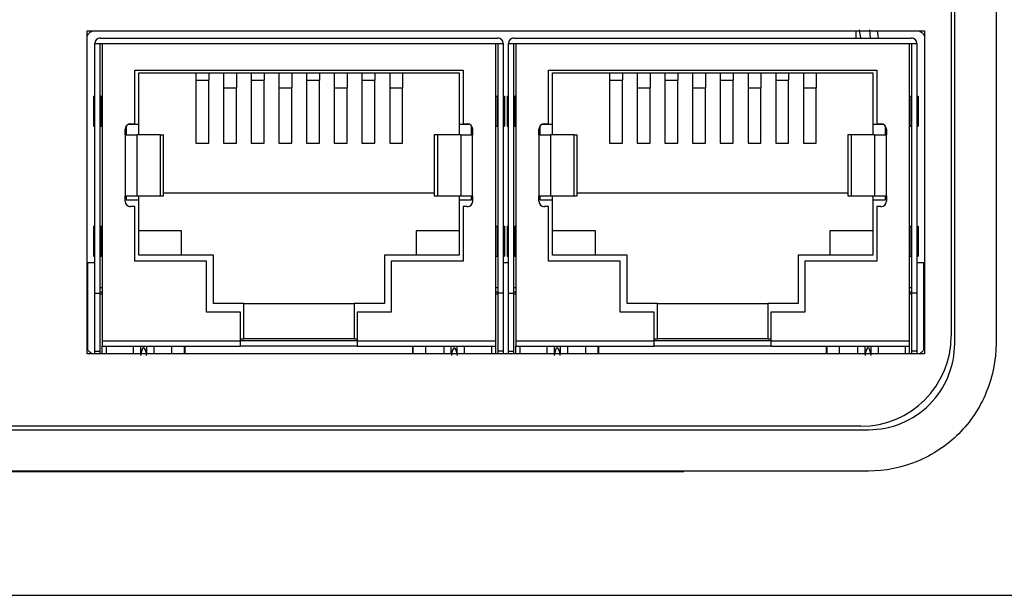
# Model space of a CAD drawing. Header units: inches. Extents: x 18.5 to 43.7, y 16.1 to 31.4.
# Tile 8 of 23: x 27.2 to 28.6, y 29.9 to 30.8. Entities that reach past the tile are written whole.
import ezdxf

# ---------------------------------------------------------------- set-up
doc = ezdxf.new("R2010")
doc.units = ezdxf.units.IN
doc.header["$LTSCALE"] = 4
doc.header["$MEASUREMENT"] = 0

msp = doc.modelspace()

# ---------------------------------------------------------------- linework, layer by layer
at = {"color": 7, "linetype": 'Continuous', "lineweight": 25}
for p, q in [((28.5138, 30.3041), (28.5138, 31.0541)), ((28.5738, 31.0541), (28.5738, 30.3041)), ((28.5088, 31.0411), (28.5088, 30.3151)), ((27.2558, 30.2891), (27.2558, 30.7571)), ((27.2558, 30.7571), (28.4698, 30.7571)), ((27.2746, 30.7468), (27.851, 30.7468)), ((27.8746, 30.7468), (28.451, 30.7468)), ((28.3705, 30.7571), (28.3705, 30.7468)), ((28.4698, 30.7571), (28.4698, 30.2891)), ((27.2667, 30.739), (27.2773, 30.739)), ((27.2667, 30.3768), (27.2667, 30.739)), ((27.2746, 30.3768), (27.2746, 30.739)), ((27.2773, 30.739), (27.8482, 30.739)), ((27.2773, 30.739), (27.2773, 30.3079)), ((27.8482, 30.3079), (27.8482, 30.739)), ((27.8482, 30.739), (27.8588, 30.739)), ((27.851, 30.739), (27.851, 30.3768)), ((27.8588, 30.739), (27.8588, 30.3768)), ((27.8667, 30.739), (27.8773, 30.739)), ((27.8667, 30.3768), (27.8667, 30.739)), ((27.8746, 30.3768), (27.8746, 30.739)), ((27.8773, 30.739), (27.8773, 30.3079)), ((27.8773, 30.739), (28.4482, 30.739)), ((28.4482, 30.3079), (28.4482, 30.739)), ((28.4482, 30.739), (28.4588, 30.739)), ((28.451, 30.739), (28.451, 30.3768)), ((28.4588, 30.739), (28.4588, 30.3768)), ((27.3246, 30.7), (27.801, 30.7)), ((27.3246, 30.6224), (27.3246, 30.7)), ((27.3305, 30.622), (27.3305, 30.6965)), ((27.3305, 30.6965), (27.7951, 30.6965)), ((27.4133, 30.6965), (27.4133, 30.6856)), ((27.432, 30.6965), (27.432, 30.6856)), ((27.4534, 30.6965), (27.4534, 30.6745)), ((27.4721, 30.6965), (27.4721, 30.6745)), ((27.4936, 30.6965), (27.4936, 30.6856)), ((27.5123, 30.6965), (27.5123, 30.6856)), ((27.5337, 30.6965), (27.5337, 30.6745)), ((27.5524, 30.6965), (27.5524, 30.6745)), ((27.5739, 30.6965), (27.5739, 30.6856)), ((27.5926, 30.6965), (27.5926, 30.6856)), ((27.6141, 30.6965), (27.6141, 30.6745)), ((27.6328, 30.6965), (27.6328, 30.6745)), ((27.6542, 30.6965), (27.6542, 30.6856)), ((27.6729, 30.6965), (27.6729, 30.6856)), ((27.6944, 30.6965), (27.6944, 30.6745)), ((27.7131, 30.6965), (27.7131, 30.6745)), ((27.7951, 30.6965), (27.7951, 30.622)), ((27.801, 30.7), (27.801, 30.6224)), ((27.9246, 30.7), (28.401, 30.7)), ((27.9246, 30.6224), (27.9246, 30.7)), ((27.9305, 30.622), (27.9305, 30.6965)), ((27.9305, 30.6965), (28.3951, 30.6965)), ((28.0133, 30.6965), (28.0133, 30.6856)), ((28.032, 30.6965), (28.032, 30.6856)), ((28.0534, 30.6965), (28.0534, 30.6745)), ((28.0721, 30.6965), (28.0721, 30.6745)), ((28.0936, 30.6965), (28.0936, 30.6856)), ((28.1123, 30.6965), (28.1123, 30.6856)), ((28.1337, 30.6965), (28.1337, 30.6745)), ((28.1524, 30.6965), (28.1524, 30.6745)), ((28.1739, 30.6965), (28.1739, 30.6856)), ((28.1926, 30.6965), (28.1926, 30.6856)), ((28.2141, 30.6965), (28.2141, 30.6745)), ((28.2328, 30.6965), (28.2328, 30.6745)), ((28.2542, 30.6965), (28.2542, 30.6856)), ((28.2729, 30.6965), (28.2729, 30.6856)), ((28.2944, 30.6965), (28.2944, 30.6745)), ((28.3131, 30.6965), (28.3131, 30.6745)), ((28.3951, 30.6965), (28.3951, 30.622)), ((28.401, 30.7), (28.401, 30.6224)), ((27.4133, 30.6856), (27.432, 30.6856)), ((27.4133, 30.6856), (27.4133, 30.5945)), ((27.432, 30.5945), (27.432, 30.6856)), ((27.4534, 30.6745), (27.4721, 30.6745)), ((27.4534, 30.6745), (27.4534, 30.5945)), ((27.4721, 30.5945), (27.4721, 30.6745)), ((27.4936, 30.6856), (27.5123, 30.6856)), ((27.4936, 30.6856), (27.4936, 30.5945)), ((27.5123, 30.5945), (27.5123, 30.6856)), ((27.5337, 30.6745), (27.5524, 30.6745)), ((27.5337, 30.6745), (27.5337, 30.5945)), ((27.5524, 30.5945), (27.5524, 30.6745)), ((27.5739, 30.6856), (27.5926, 30.6856)), ((27.5739, 30.6856), (27.5739, 30.5945)), ((27.5926, 30.5945), (27.5926, 30.6856)), ((27.6141, 30.6745), (27.6328, 30.6745)), ((27.6141, 30.6745), (27.6141, 30.5945)), ((27.6328, 30.5945), (27.6328, 30.6745)), ((27.6542, 30.6856), (27.6729, 30.6856)), ((27.6542, 30.6856), (27.6542, 30.5945)), ((27.6729, 30.5945), (27.6729, 30.6856)), ((27.6944, 30.6745), (27.7131, 30.6745)), ((27.6944, 30.6745), (27.6944, 30.5945)), ((27.7131, 30.5945), (27.7131, 30.6745)), ((28.0133, 30.6856), (28.032, 30.6856)), ((28.0133, 30.6856), (28.0133, 30.5945)), ((28.032, 30.5945), (28.032, 30.6856)), ((28.0534, 30.6745), (28.0721, 30.6745)), ((28.0534, 30.6745), (28.0534, 30.5945)), ((28.0721, 30.5945), (28.0721, 30.6745)), ((28.0936, 30.6856), (28.1123, 30.6856)), ((28.0936, 30.6856), (28.0936, 30.5945)), ((28.1123, 30.5945), (28.1123, 30.6856)), ((28.1337, 30.6745), (28.1524, 30.6745)), ((28.1337, 30.6745), (28.1337, 30.5945)), ((28.1524, 30.5945), (28.1524, 30.6745)), ((28.1739, 30.6856), (28.1926, 30.6856)), ((28.1739, 30.6856), (28.1739, 30.5945)), ((28.1926, 30.5945), (28.1926, 30.6856)), ((28.2141, 30.6745), (28.2328, 30.6745)), ((28.2141, 30.6745), (28.2141, 30.5945)), ((28.2328, 30.5945), (28.2328, 30.6745)), ((28.2542, 30.6856), (28.2729, 30.6856)), ((28.2542, 30.6856), (28.2542, 30.5945)), ((28.2729, 30.5945), (28.2729, 30.6856)), ((28.2944, 30.6745), (28.3131, 30.6745)), ((28.2944, 30.6745), (28.2944, 30.5945)), ((28.3131, 30.5945), (28.3131, 30.6745)), ((27.2647, 30.6626), (27.2647, 30.6193)), ((27.2647, 30.6626), (27.2667, 30.6626)), ((27.2746, 30.6626), (27.2749, 30.6626)), ((27.2749, 30.6193), (27.2749, 30.6626)), ((27.2749, 30.6626), (27.2766, 30.6626)), ((27.2766, 30.6626), (27.2766, 30.6193)), ((27.2773, 30.6626), (27.2766, 30.6626)), ((27.8482, 30.6626), (27.849, 30.6626)), ((27.849, 30.6193), (27.849, 30.6626)), ((27.849, 30.6626), (27.8507, 30.6626)), ((27.8507, 30.6626), (27.8507, 30.6193)), ((27.8507, 30.6626), (27.851, 30.6626)), ((27.8588, 30.6626), (27.8608, 30.6626)), ((27.8608, 30.6626), (27.8608, 30.6193)), ((27.8647, 30.6626), (27.8647, 30.6193)), ((27.8647, 30.6626), (27.8667, 30.6626)), ((27.8746, 30.6626), (27.8749, 30.6626)), ((27.8749, 30.6193), (27.8749, 30.6626)), ((27.8749, 30.6626), (27.8766, 30.6626)), ((27.8766, 30.6626), (27.8766, 30.6193)), ((27.8773, 30.6626), (27.8766, 30.6626)), ((28.4482, 30.6626), (28.449, 30.6626)), ((28.449, 30.6193), (28.449, 30.6626)), ((28.449, 30.6626), (28.4507, 30.6626)), ((28.4507, 30.6626), (28.4507, 30.6193)), ((28.4507, 30.6626), (28.451, 30.6626)), ((28.4588, 30.6626), (28.4608, 30.6626)), ((28.4608, 30.6626), (28.4608, 30.6193)), ((27.2647, 30.6193), (27.2667, 30.6193)), ((27.2746, 30.6193), (27.2749, 30.6193)), ((27.2749, 30.6193), (27.2766, 30.6193)), ((27.2766, 30.6193), (27.2773, 30.6193)), ((27.3128, 30.6067), (27.3128, 30.6198)), ((27.3162, 30.622), (27.3305, 30.622)), ((27.3187, 30.6224), (27.3246, 30.6224)), ((27.3305, 30.6067), (27.3305, 30.622)), ((27.7951, 30.622), (27.8093, 30.622)), ((27.7951, 30.622), (27.7951, 30.6067)), ((27.801, 30.6224), (27.8069, 30.6224)), ((27.8128, 30.6198), (27.8128, 30.6067)), ((27.8482, 30.6193), (27.849, 30.6193)), ((27.849, 30.6193), (27.8507, 30.6193)), ((27.8507, 30.6193), (27.851, 30.6193)), ((27.8588, 30.6193), (27.8608, 30.6193)), ((27.8647, 30.6193), (27.8667, 30.6193)), ((27.8746, 30.6193), (27.8749, 30.6193)), ((27.8749, 30.6193), (27.8766, 30.6193)), ((27.8766, 30.6193), (27.8773, 30.6193)), ((27.9128, 30.6067), (27.9128, 30.6198)), ((27.9162, 30.622), (27.9305, 30.622)), ((27.9187, 30.6224), (27.9246, 30.6224)), ((27.9305, 30.6067), (27.9305, 30.622)), ((28.3951, 30.622), (28.4093, 30.622)), ((28.3951, 30.622), (28.3951, 30.6067)), ((28.401, 30.6224), (28.4069, 30.6224)), ((28.4128, 30.6198), (28.4128, 30.6067)), ((28.4482, 30.6193), (28.449, 30.6193)), ((28.449, 30.6193), (28.4507, 30.6193)), ((28.4507, 30.6193), (28.451, 30.6193)), ((28.4588, 30.6193), (28.4608, 30.6193)), ((27.3108, 30.6067), (27.3108, 30.6146)), ((27.3108, 30.6067), (27.3113, 30.6067)), ((27.3113, 30.5181), (27.3113, 30.6067)), ((27.3113, 30.6067), (27.328, 30.6067)), ((27.328, 30.5181), (27.328, 30.6067)), ((27.3618, 30.6067), (27.328, 30.6067)), ((27.3618, 30.5181), (27.3618, 30.6067)), ((27.3618, 30.6067), (27.3665, 30.6067)), ((27.3665, 30.5181), (27.3665, 30.6067)), ((27.759, 30.6067), (27.759, 30.5181)), ((27.7637, 30.6067), (27.759, 30.6067)), ((27.7637, 30.6067), (27.7637, 30.5181)), ((27.7976, 30.6067), (27.7637, 30.6067)), ((27.7976, 30.6067), (27.7976, 30.5181)), ((27.7976, 30.6067), (27.8142, 30.6067)), ((27.8142, 30.6067), (27.8142, 30.5181)), ((27.8142, 30.6067), (27.8147, 30.6067)), ((27.8147, 30.6146), (27.8147, 30.6067)), ((27.9108, 30.6067), (27.9108, 30.6146)), ((27.9108, 30.6067), (27.9113, 30.6067)), ((27.9113, 30.5181), (27.9113, 30.6067)), ((27.9113, 30.6067), (27.928, 30.6067)), ((27.928, 30.5181), (27.928, 30.6067)), ((27.9618, 30.6067), (27.928, 30.6067)), ((27.9618, 30.5181), (27.9618, 30.6067)), ((27.9618, 30.6067), (27.9665, 30.6067)), ((27.9665, 30.5181), (27.9665, 30.6067)), ((28.359, 30.6067), (28.359, 30.5181)), ((28.3637, 30.6067), (28.359, 30.6067)), ((28.3637, 30.6067), (28.3637, 30.5181)), ((28.3976, 30.6067), (28.3637, 30.6067)), ((28.3976, 30.6067), (28.3976, 30.5181)), ((28.3976, 30.6067), (28.4142, 30.6067)), ((28.4142, 30.6067), (28.4142, 30.5181)), ((28.4142, 30.6067), (28.4147, 30.6067)), ((28.4147, 30.6146), (28.4147, 30.6067)), ((27.4133, 30.5945), (27.432, 30.5945)), ((27.4534, 30.5945), (27.4721, 30.5945)), ((27.4936, 30.5945), (27.5123, 30.5945)), ((27.5337, 30.5945), (27.5524, 30.5945)), ((27.5739, 30.5945), (27.5926, 30.5945)), ((27.6141, 30.5945), (27.6328, 30.5945)), ((27.6542, 30.5945), (27.6729, 30.5945)), ((27.6944, 30.5945), (27.7131, 30.5945)), ((28.0133, 30.5945), (28.032, 30.5945)), ((28.0534, 30.5945), (28.0721, 30.5945)), ((28.0936, 30.5945), (28.1123, 30.5945)), ((28.1337, 30.5945), (28.1524, 30.5945)), ((28.1739, 30.5945), (28.1926, 30.5945)), ((28.2141, 30.5945), (28.2328, 30.5945)), ((28.2542, 30.5945), (28.2729, 30.5945)), ((28.2944, 30.5945), (28.3131, 30.5945)), ((27.3108, 30.5181), (27.3113, 30.5181)), ((27.3108, 30.5102), (27.3108, 30.5181)), ((27.3113, 30.5181), (27.328, 30.5181)), ((27.3128, 30.5118), (27.3128, 30.5181)), ((27.328, 30.5181), (27.3618, 30.5181)), ((27.3305, 30.5118), (27.3305, 30.5181)), ((27.3618, 30.5181), (27.3665, 30.5181)), ((27.3665, 30.5224), (27.759, 30.5224)), ((27.759, 30.5181), (27.7637, 30.5181)), ((27.7637, 30.5181), (27.7976, 30.5181)), ((27.7951, 30.5181), (27.7951, 30.5118)), ((27.7976, 30.5181), (27.8142, 30.5181)), ((27.8128, 30.5181), (27.8128, 30.5118)), ((27.8142, 30.5181), (27.8147, 30.5181)), ((27.8147, 30.5181), (27.8147, 30.5102)), ((27.9108, 30.5181), (27.9113, 30.5181)), ((27.9108, 30.5102), (27.9108, 30.5181)), ((27.9113, 30.5181), (27.928, 30.5181)), ((27.9128, 30.5118), (27.9128, 30.5181)), ((27.928, 30.5181), (27.9618, 30.5181)), ((27.9305, 30.5118), (27.9305, 30.5181)), ((27.9618, 30.5181), (27.9665, 30.5181)), ((27.9665, 30.5224), (28.359, 30.5224)), ((28.359, 30.5181), (28.3637, 30.5181)), ((28.3637, 30.5181), (28.3976, 30.5181)), ((28.3951, 30.5181), (28.3951, 30.5118)), ((28.3976, 30.5181), (28.4142, 30.5181)), ((28.4128, 30.5181), (28.4128, 30.5118)), ((28.4142, 30.5181), (28.4147, 30.5181)), ((28.4147, 30.5181), (28.4147, 30.5102)), ((27.3305, 30.5118), (27.3128, 30.5118)), ((27.3246, 30.5024), (27.3187, 30.5024)), ((27.3246, 30.4232), (27.3246, 30.5024)), ((27.3305, 30.4319), (27.3305, 30.5118)), ((27.8128, 30.5118), (27.7951, 30.5118)), ((27.7951, 30.5118), (27.7951, 30.4319)), ((27.801, 30.5024), (27.801, 30.4232)), ((27.8069, 30.5024), (27.801, 30.5024)), ((27.9305, 30.5118), (27.9128, 30.5118)), ((27.9246, 30.5024), (27.9187, 30.5024)), ((27.9246, 30.4232), (27.9246, 30.5024)), ((27.9305, 30.4319), (27.9305, 30.5118)), ((28.4128, 30.5118), (28.3951, 30.5118)), ((28.3951, 30.5118), (28.3951, 30.4319)), ((28.401, 30.5024), (28.401, 30.4232)), ((28.4069, 30.5024), (28.401, 30.5024)), ((27.2647, 30.474), (27.2647, 30.4307)), ((27.2647, 30.474), (27.2667, 30.474)), ((27.2746, 30.474), (27.2749, 30.474)), ((27.2749, 30.4307), (27.2749, 30.474)), ((27.2749, 30.474), (27.2766, 30.474)), ((27.2766, 30.474), (27.2766, 30.4307)), ((27.2773, 30.474), (27.2766, 30.474)), ((27.8482, 30.474), (27.849, 30.474)), ((27.849, 30.4307), (27.849, 30.474)), ((27.849, 30.474), (27.8507, 30.474)), ((27.8507, 30.474), (27.8507, 30.4307)), ((27.8507, 30.474), (27.851, 30.474)), ((27.8588, 30.474), (27.8608, 30.474)), ((27.8608, 30.474), (27.8608, 30.4307)), ((27.8647, 30.474), (27.8647, 30.4307)), ((27.8647, 30.474), (27.8667, 30.474)), ((27.8746, 30.474), (27.8749, 30.474)), ((27.8749, 30.4307), (27.8749, 30.474)), ((27.8749, 30.474), (27.8766, 30.474)), ((27.8766, 30.474), (27.8766, 30.4307)), ((27.8773, 30.474), (27.8766, 30.474)), ((28.4482, 30.474), (28.449, 30.474)), ((28.449, 30.4307), (28.449, 30.474)), ((28.449, 30.474), (28.4507, 30.474)), ((28.4507, 30.474), (28.4507, 30.4307)), ((28.4507, 30.474), (28.451, 30.474)), ((28.4588, 30.474), (28.4608, 30.474)), ((28.4608, 30.474), (28.4608, 30.4307)), ((27.3927, 30.4673), (27.3305, 30.4673)), ((27.3927, 30.4319), (27.3927, 30.4673)), ((27.7951, 30.4673), (27.7329, 30.4673)), ((27.7329, 30.4673), (27.7329, 30.4319)), ((27.9927, 30.4673), (27.9305, 30.4673)), ((27.9927, 30.4319), (27.9927, 30.4673)), ((28.3951, 30.4673), (28.3329, 30.4673)), ((28.3329, 30.4673), (28.3329, 30.4319)), ((27.2647, 30.4307), (27.2667, 30.4307)), ((27.2746, 30.4307), (27.2749, 30.4307)), ((27.2749, 30.4307), (27.2766, 30.4307)), ((27.2766, 30.4307), (27.2773, 30.4307)), ((27.4388, 30.4319), (27.3305, 30.4319)), ((27.4388, 30.3618), (27.4388, 30.4319)), ((27.6868, 30.4319), (27.6868, 30.3618)), ((27.7951, 30.4319), (27.6868, 30.4319)), ((27.8482, 30.4307), (27.849, 30.4307)), ((27.849, 30.4307), (27.8507, 30.4307)), ((27.8507, 30.4307), (27.851, 30.4307)), ((27.8588, 30.4307), (27.8608, 30.4307)), ((27.8647, 30.4307), (27.8667, 30.4307)), ((27.8746, 30.4307), (27.8749, 30.4307)), ((27.8749, 30.4307), (27.8766, 30.4307)), ((27.8766, 30.4307), (27.8773, 30.4307)), ((28.0388, 30.4319), (27.9305, 30.4319)), ((28.0388, 30.3618), (28.0388, 30.4319)), ((28.2868, 30.4319), (28.2868, 30.3618)), ((28.3951, 30.4319), (28.2868, 30.4319)), ((28.4482, 30.4307), (28.449, 30.4307)), ((28.449, 30.4307), (28.4507, 30.4307)), ((28.4507, 30.4307), (28.451, 30.4307)), ((28.4588, 30.4307), (28.4608, 30.4307)), ((27.2563, 30.4209), (27.2563, 30.2956)), ((27.2667, 30.4209), (27.2563, 30.4209)), ((27.4289, 30.4232), (27.3246, 30.4232)), ((27.4289, 30.3496), (27.4289, 30.4232)), ((27.6966, 30.4232), (27.6966, 30.3496)), ((27.801, 30.4232), (27.6966, 30.4232)), ((27.8628, 30.4209), (27.8588, 30.4209)), ((27.8667, 30.4209), (27.8628, 30.4209)), ((28.0289, 30.4232), (27.9246, 30.4232)), ((28.0289, 30.3496), (28.0289, 30.4232)), ((28.2966, 30.4232), (28.2966, 30.3496)), ((28.401, 30.4232), (28.2966, 30.4232)), ((28.4693, 30.4209), (28.4588, 30.4209)), ((28.4693, 30.2955), (28.4693, 30.4209)), ((27.2667, 30.3768), (27.2746, 30.3768)), ((27.2667, 30.2931), (27.2667, 30.3768)), ((27.2773, 30.3846), (27.2746, 30.3846)), ((27.2746, 30.2931), (27.2746, 30.3768)), ((27.2773, 30.3756), (27.2746, 30.3756)), ((27.851, 30.3846), (27.8482, 30.3846)), ((27.851, 30.3756), (27.8482, 30.3756)), ((27.8588, 30.3768), (27.851, 30.3768)), ((27.851, 30.3768), (27.851, 30.2931)), ((27.8588, 30.3768), (27.8588, 30.2931)), ((27.8667, 30.3768), (27.8746, 30.3768)), ((27.8667, 30.2931), (27.8667, 30.3768)), ((27.8773, 30.3846), (27.8746, 30.3846)), ((27.8746, 30.2931), (27.8746, 30.3768)), ((27.8773, 30.3756), (27.8746, 30.3756)), ((28.451, 30.3846), (28.4482, 30.3846)), ((28.451, 30.3756), (28.4482, 30.3756)), ((28.4588, 30.3768), (28.451, 30.3768)), ((28.451, 30.3768), (28.451, 30.2931)), ((28.4588, 30.3768), (28.4588, 30.2931)), ((27.4829, 30.3618), (27.4388, 30.3618)), ((27.4829, 30.3106), (27.4829, 30.3618)), ((27.4829, 30.3618), (27.6427, 30.3618)), ((27.6427, 30.3618), (27.6427, 30.3106)), ((27.6868, 30.3618), (27.6427, 30.3618)), ((28.0829, 30.3618), (28.0388, 30.3618)), ((28.0829, 30.3106), (28.0829, 30.3618)), ((28.0829, 30.3618), (28.2427, 30.3618)), ((28.2427, 30.3618), (28.2427, 30.3106)), ((28.2868, 30.3618), (28.2427, 30.3618)), ((27.4781, 30.3496), (27.4289, 30.3496)), ((27.4781, 30.3079), (27.4781, 30.3496)), ((27.6966, 30.3496), (27.6474, 30.3496)), ((27.6474, 30.3496), (27.6474, 30.3079)), ((28.0781, 30.3496), (28.0289, 30.3496)), ((28.0781, 30.3079), (28.0781, 30.3496)), ((28.2966, 30.3496), (28.2474, 30.3496)), ((28.2474, 30.3496), (28.2474, 30.3079)), ((27.2773, 30.3079), (27.4781, 30.3079)), ((27.2773, 30.3079), (27.2773, 30.3)), ((27.4781, 30.3106), (27.4829, 30.3106)), ((27.4781, 30.3), (27.4781, 30.3079)), ((27.6474, 30.3079), (27.4781, 30.3079)), ((27.6427, 30.3106), (27.4829, 30.3106)), ((27.6427, 30.3106), (27.6474, 30.3106)), ((27.6474, 30.3079), (27.8482, 30.3079)), ((27.6474, 30.3079), (27.6474, 30.3)), ((27.8482, 30.3), (27.8482, 30.3079)), ((27.8773, 30.3079), (28.0781, 30.3079)), ((27.8773, 30.3079), (27.8773, 30.3)), ((28.0781, 30.3106), (28.0829, 30.3106)), ((28.0781, 30.3), (28.0781, 30.3079)), ((28.2474, 30.3079), (28.0781, 30.3079)), ((28.2427, 30.3106), (28.0829, 30.3106)), ((28.2427, 30.3106), (28.2474, 30.3106)), ((28.2474, 30.3079), (28.4482, 30.3079)), ((28.2474, 30.3079), (28.2474, 30.3)), ((28.4482, 30.3), (28.4482, 30.3079)), ((28.4698, 30.2891), (27.2558, 30.2891)), ((27.2667, 30.2931), (27.2746, 30.2931)), ((27.2667, 30.2891), (27.2667, 30.2931)), ((27.2746, 30.2891), (27.2746, 30.2931)), ((27.2773, 30.3), (27.2884, 30.3)), ((27.2773, 30.2891), (27.2773, 30.3)), ((27.2884, 30.3), (27.4781, 30.3)), ((27.3224, 30.3), (27.3224, 30.2891)), ((27.3523, 30.3), (27.3523, 30.2891)), ((27.3782, 30.3), (27.3782, 30.2891)), ((27.3969, 30.2891), (27.3969, 30.3)), ((27.3974, 30.3), (27.3974, 30.2891)), ((27.6474, 30.3), (27.4781, 30.3)), ((27.6474, 30.3), (27.8372, 30.3)), ((27.7281, 30.2891), (27.7281, 30.3)), ((27.7282, 30.3), (27.7282, 30.2891)), ((27.7469, 30.2891), (27.7469, 30.3)), ((27.7732, 30.2891), (27.7732, 30.3)), ((27.8031, 30.2891), (27.8031, 30.3)), ((27.8372, 30.3), (27.8482, 30.3)), ((27.8482, 30.2891), (27.8482, 30.3)), ((27.8588, 30.2931), (27.851, 30.2931)), ((27.851, 30.2931), (27.851, 30.2891)), ((27.8588, 30.2931), (27.8588, 30.2891)), ((27.8667, 30.2931), (27.8746, 30.2931)), ((27.8667, 30.2891), (27.8667, 30.2931)), ((27.8746, 30.2891), (27.8746, 30.2931)), ((27.8773, 30.3), (27.8884, 30.3)), ((27.8773, 30.2891), (27.8773, 30.3)), ((27.8884, 30.3), (28.0781, 30.3)), ((27.9224, 30.3), (27.9224, 30.2891)), ((27.9523, 30.3), (27.9523, 30.2891)), ((27.9782, 30.3), (27.9782, 30.2891)), ((27.9969, 30.2891), (27.9969, 30.3)), ((27.9974, 30.3), (27.9974, 30.2891)), ((28.2474, 30.3), (28.0781, 30.3)), ((28.2474, 30.3), (28.4372, 30.3)), ((28.3281, 30.2891), (28.3281, 30.3)), ((28.3282, 30.3), (28.3282, 30.2891)), ((28.3469, 30.2891), (28.3469, 30.3)), ((28.3732, 30.2891), (28.3732, 30.3)), ((28.4031, 30.2891), (28.4031, 30.3)), ((28.4372, 30.3), (28.4482, 30.3)), ((28.4482, 30.2891), (28.4482, 30.3)), ((28.4588, 30.2931), (28.451, 30.2931)), ((28.451, 30.2931), (28.451, 30.2891)), ((28.4588, 30.2931), (28.4588, 30.2891)), ((28.3778, 30.1841), (25.7724, 30.1841)), ((25.7753, 30.1791), (28.3888, 30.1791)), ((28.3888, 30.1191), (25.7458, 30.1191)), ((28.0844, 30.1181), (25.8554, 30.1181)), ((28.0844, 30.1191), (28.0844, 30.1181)), ((27.1018, 29.9391), (28.5978, 29.9391))]:
    msp.add_line(p, q, dxfattribs=at)
at = {"color": 8, "linetype": 'Continuous', "lineweight": 25}
for p, q in [((28.3751, 30.7586), (28.3771, 30.7468)), ((28.3919, 30.7468), (28.3909, 30.7586)), ((27.2832, 30.3), (27.2832, 30.2891)), ((27.333, 30.3), (27.333, 30.2891)), ((27.3418, 30.3), (27.3418, 30.2891)), ((27.7838, 30.2891), (27.7838, 30.3)), ((27.7925, 30.2891), (27.7925, 30.3)), ((27.8423, 30.2891), (27.8423, 30.3)), ((27.8832, 30.3), (27.8832, 30.2891)), ((27.933, 30.3), (27.933, 30.2891)), ((27.9418, 30.3), (27.9418, 30.2891)), ((28.3838, 30.2891), (28.3838, 30.3)), ((28.3925, 30.2891), (28.3925, 30.3)), ((28.4423, 30.2891), (28.4423, 30.3))]:
    msp.add_line(p, q, dxfattribs=at)
at = {"color": 7, "linetype": 'Continuous', "lineweight": 25, "flags": 128}
for points in [[(28.4014, 30.7571), (28.4025, 30.7504), (28.403, 30.7468)], [(27.2773, 30.3776), (27.2757, 30.3783), (27.2746, 30.3789)], [(27.851, 30.3789), (27.8499, 30.3783), (27.8482, 30.3776)], [(27.8773, 30.3776), (27.8757, 30.3783), (27.8746, 30.3789)], [(28.451, 30.3789), (28.4499, 30.3783), (28.4482, 30.3776)]]:
    msp.add_lwpolyline(points, dxfattribs=at)
at = {"color": 7, "linetype": 'Continuous', "lineweight": 25}
for centre, radius, start, end in [((27.2746, 30.739), 0.00787, 90, 180), ((27.851, 30.739), 0.00787, 0, 90), ((27.8746, 30.739), 0.00787, 90, 180), ((28.451, 30.739), 0.00787, 0, 90), ((27.3187, 30.6146), 0.00787, 90, 180), ((27.8069, 30.6146), 0.00787, 0, 90), ((27.9187, 30.6146), 0.00787, 90, 180), ((28.4069, 30.6146), 0.00787, 0, 90), ((27.3187, 30.5102), 0.00787, 180, 270), ((27.8069, 30.5102), 0.00787, 270, 0), ((27.9187, 30.5102), 0.00787, 180, 270), ((28.4069, 30.5102), 0.00787, 270, 0), ((28.3778, 30.3151), 0.131, 270, 0)]:
    msp.add_arc(centre, radius, start, end, dxfattribs=at)
for centre in [(27.3374, 30.28), (27.7882, 30.28), (27.9374, 30.28), (28.3882, 30.28)]:
    msp.add_ellipse(centre, major_axis=(0, 0.0176), ratio=0.267949, start_param=5.096361, end_param=7.470009, dxfattribs=at)
for points, knots in [([(27.2558, 30.7499), (27.2566, 30.7513), (27.2583, 30.7545), (27.2615, 30.7562), (27.2633, 30.7571)], [0, 0, 0, 0, 0.455174, 1, 1, 1, 1]), ([(28.4623, 30.7571), (28.4641, 30.7562), (28.4673, 30.7545), (28.469, 30.7513), (28.4698, 30.7498)], [0, 0, 0, 0, 0.540334, 1, 1, 1, 1]), ([(28.5738, 30.3041), (28.5738, 30.2799), (28.569, 30.2557), (28.5504, 30.2109), (28.5367, 30.1904), (28.5025, 30.1561), (28.4819, 30.1424), (28.4372, 30.1239), (28.413, 30.1191), (28.3888, 30.1191)], [0, 0, 0, 0, 0.25, 0.25, 0.5, 0.5, 0.75, 0.75, 1, 1, 1, 1]), ([(28.3888, 30.1791), (28.4051, 30.1791), (28.4215, 30.1823), (28.4517, 30.1949), (28.4656, 30.2041), (28.4887, 30.2273), (28.498, 30.2411), (28.5105, 30.2714), (28.5138, 30.2877), (28.5138, 30.3041)], [0, 0, 0, 0, 0.25, 0.25, 0.5, 0.5, 0.75, 0.75, 1, 1, 1, 1]), ([(27.2634, 30.289), (27.2616, 30.2899), (27.2586, 30.2915), (27.257, 30.2944), (27.2563, 30.2956)], [0, 0, 0, 0, 0.600292, 1, 1, 1, 1]), ([(28.4693, 30.2955), (28.4686, 30.2943), (28.467, 30.2914), (28.464, 30.2899), (28.4622, 30.289)], [0, 0, 0, 0, 0.393027, 1, 1, 1, 1]), ([(28.121, 30.1181), (28.121, 30.1181), (28.1209, 30.1181), (28.1198, 30.1181), (28.1174, 30.1181), (28.113, 30.1181), (28.1082, 30.1181), (28.1026, 30.1181), (28.0951, 30.1181), (28.0889, 30.1181), (28.0844, 30.1181)], [0, 0, 0, 0, 0.017055, 0.098515, 0.263068, 0.347898, 0.518773, 0.621611, 0.724385, 1, 1, 1, 1])]:
    msp.add_open_spline(points, degree=3, knots=knots, dxfattribs=at)

doc.saveas('drawing.dxf')
